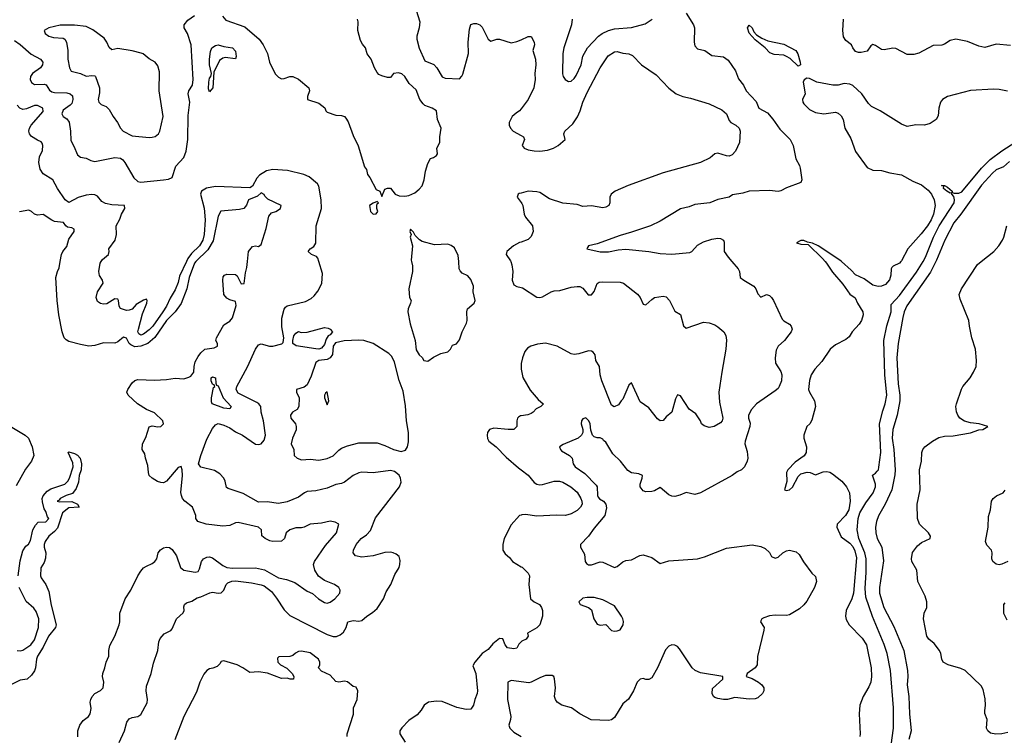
# Model space of a CAD drawing. Header units: inches. Extents: x 1384664 to 1536621, y 460766 to 646467.
# Tile 126 of 256: x 1436507 to 1443366, y 506699 to 511686. Entities that reach past the tile are written whole.
import ezdxf

# ---------------------------------------------------------------- set-up
doc = ezdxf.new("R2010")
doc.units = ezdxf.units.IN
doc.header["$MEASUREMENT"] = 0
for name, color, linetype in [('B4530', 7, 'Continuous'), ('B4531', 7, 'Continuous'), ('B4540', 7, 'Continuous'), ('B4541', 7, 'Continuous')]:
    doc.layers.add(name, color=color, linetype=linetype)

msp = doc.modelspace()

# ---------------------------------------------------------------- linework, layer by layer
at = {"layer": 'B4530', "color": 5}
for points, elevation in [([(1437735.3, 510000), (1437725.1, 509990), (1437687, 509890), (1437672.5, 509810), (1437631.2, 509708.8), (1437590, 509650.6), (1437529.6, 509590), (1437449.3, 509470.7), (1437400.8, 509430), (1437350.2, 509409.8), (1437310, 509405.9), (1437280.4, 509420.4), (1437269.6, 509430), (1437250, 509465.5), (1437230, 509473.7), (1437190, 509441.9), (1437170, 509432.1), (1437090, 509432.9), (1437030, 509414.8), (1436988.9, 509411.1), (1436930, 509421.8), (1436850, 509443.7), (1436830, 509455.8), (1436817.3, 509470), (1436801.8, 509510), (1436780.1, 509630), (1436767.8, 509730), (1436759.2, 509890), (1436769.7, 509930.3), (1436782.4, 509957.6), (1436789.9, 510000)], 620), ([(1436911.8, 506688.2), (1436911.5, 506730), (1436924.9, 506770), (1436950, 506802), (1436986.4, 506830), (1436998.7, 506850), (1437006, 506886), (1436998.4, 506930), (1437002, 506950), (1437012.4, 506970), (1437030, 506989.6), (1437070, 507011.6), (1437088.9, 507031.1), (1437093.7, 507070), (1437083.7, 507110), (1437085.3, 507130), (1437100.3, 507170), (1437108.5, 507210), (1437128.2, 507250), (1437128.4, 507290), (1437135.1, 507324.9), (1437170.2, 507389.8), (1437199.6, 507470), (1437204.4, 507490), (1437204, 507550), (1437242.7, 507650), (1437280.4, 507710), (1437329.4, 507810.6), (1437350, 507842.9), (1437370, 507865.2), (1437390, 507879.1), (1437430, 507896.5), (1437448.9, 507911.1), (1437461.5, 507930), (1437472.4, 507970), (1437487.9, 507992.1), (1437510, 508006.1), (1437530, 508011.1), (1437550, 508007.7), (1437570, 507994.2), (1437600.6, 507950), (1437627.8, 507867.8), (1437650, 507849.2), (1437730, 507835.3), (1437750, 507840.5), (1437760.7, 507859.3), (1437774.7, 507910), (1437787.2, 507930), (1437810, 507941), (1437830, 507942.5), (1437850, 507936.4), (1437922.6, 507882.6), (1437950, 507869), (1437990, 507864), (1438150, 507865.6), (1438213.5, 507853.5), (1438310, 507796.4), (1438365.5, 507785.5), (1438424.8, 507764.8), (1438510, 507702.7), (1438546.6, 507686.6), (1438589.7, 507649.6), (1438630, 507624.5), (1438650, 507619.5), (1438670, 507627), (1438702, 507650), (1438736.3, 507690), (1438740.7, 507710), (1438730.8, 507730), (1438701, 507750), (1438630, 507779), (1438589.2, 507809.2), (1438563.6, 507850), (1438554.7, 507890), (1438560.2, 507910), (1438637.5, 508022.5), (1438713.1, 508110), (1438730, 508171.3), (1438705.5, 508185.5), (1438670, 508190.4), (1438610, 508178), (1438530, 508171.7), (1438490, 508150.3), (1438470, 508145.3), (1438430, 508144.4), (1438388.5, 508131.5), (1438363.6, 508110), (1438351.3, 508070), (1438330, 508053), (1438270, 508049.5), (1438250, 508053.7), (1438218, 508070), (1438194, 508090), (1438191.3, 508130), (1438170.2, 508150.2), (1438030, 508182.4), (1438010, 508180.4), (1437970, 508162), (1437923.3, 508156.7), (1437805.5, 508170), (1437747.9, 508190), (1437733, 508210), (1437734, 508230), (1437710.8, 508290), (1437658.4, 508330), (1437642, 508350), (1437633.4, 508370), (1437630.3, 508390.3), (1437640.2, 508510), (1437638.7, 508550), (1437632.1, 508572.1), (1437610, 508566), (1437530, 508470.2), (1437510, 508459.5), (1437490, 508460.1), (1437468.2, 508468.2), (1437430.2, 508490), (1437410.1, 508510), (1437404, 508530), (1437400.2, 508580.2), (1437382.8, 508630), (1437379.8, 508659.8), (1437359.3, 508690), (1437362.9, 508730), (1437385.1, 508774.9), (1437410, 508848), (1437430, 508856.8), (1437470, 508849.7), (1437490, 508851.8), (1437508.2, 508870), (1437503.1, 508890), (1437445.4, 508945.4), (1437390, 508970.1), (1437328.4, 509008.4), (1437262.6, 509070), (1437253.8, 509090), (1437259.3, 509110), (1437290, 509154.3), (1437308.3, 509171.7), (1437330, 509178.7), (1437447.1, 509172.9), (1437530, 509177.9), (1437590, 509187.8), (1437650, 509184.2), (1437685.9, 509194.1), (1437698.4, 509201.6), (1437720.4, 509230), (1437722.3, 509270), (1437730, 509301.2), (1437750, 509339.5), (1437770, 509363.7), (1437798, 509390), (1437861.4, 509398.6), (1437884.7, 509410), (1437884.9, 509430), (1437874, 509450), (1437877.4, 509470), (1437930, 509559.7), (1437970, 509584.2), (1437990, 509607.3), (1438014.8, 509694.8), (1438010, 509722), (1437970, 509733.4), (1437950, 509744.7), (1437929.3, 509770), (1437921.3, 509870), (1437925, 509895), (1437933.8, 509906.2), (1437950, 509912.6), (1438010, 509909.4), (1438022, 509902), (1438050, 509845.2), (1438070, 509847), (1438079.2, 509920.8), (1438090, 509958), (1438094.3, 510000)], 620), ([(1437668.6, 510000), (1437620.6, 509899.4), (1437610, 509853.4), (1437590, 509803.1), (1437555.2, 509744.8), (1437529.9, 509690), (1437503.5, 509650), (1437433.9, 509550), (1437410, 509523.8), (1437370, 509494.7), (1437350, 509488.4), (1437336.7, 509496.7), (1437330.1, 509510), (1437333.6, 509530), (1437362.9, 509637.1), (1437392.7, 509710), (1437394.3, 509730), (1437390, 509737.4), (1437370, 509732.5), (1437317.9, 509702.1), (1437290, 509669.3), (1437270, 509660.6), (1437250, 509660.2), (1437210, 509673.4), (1437200.3, 509690), (1437195.5, 509730), (1437190, 509738.8), (1437170, 509741.6), (1437113.3, 509706.7), (1437090, 509702.6), (1437070, 509707.3), (1437050, 509721.5), (1437039.4, 509750), (1437050, 509789.6), (1437088, 509850), (1437084, 509870), (1437063.9, 509903.9), (1437058.9, 509930), (1437068.4, 509990), (1437074.8, 510000)], 640), ([(1437201.2, 506650), (1437238.3, 506730), (1437252.6, 506790), (1437270, 506815.1), (1437290, 506824), (1437330, 506829.6), (1437350, 506844.2), (1437394.1, 506925.9), (1437397.3, 506950), (1437387.3, 507010), (1437390, 507041.2), (1437423.9, 507130), (1437438.5, 507201.5), (1437468.3, 507290), (1437477.2, 507350), (1437485.5, 507374.5), (1437512.8, 507407.2), (1437560.5, 507430), (1437570, 507440.9), (1437598.4, 507510), (1437646.9, 507553.1), (1437652.7, 507570), (1437650, 507595.3), (1437655.5, 507610), (1437670, 507621.6), (1437706.7, 507633.3), (1437742.5, 507657.5), (1437770, 507663.6), (1437831.3, 507691.3), (1437850, 507696.3), (1437890, 507689.6), (1437910, 507691.1), (1437930, 507709.7), (1437945.4, 507750), (1437957.5, 507762.5), (1437985.4, 507774.6), (1438010, 507776.7), (1438122.5, 507762.5), (1438190, 507748.9), (1438210, 507739.8), (1438261.2, 507701.2), (1438296.1, 507656.1), (1438350, 507573.1), (1438390, 507534.6), (1438650, 507401), (1438690, 507387.3), (1438713.1, 507386.8), (1438740.6, 507399.4), (1438762, 507418), (1438780.4, 507450), (1438794, 507490), (1438830, 507499.8), (1438870, 507495.4), (1438890, 507498.4), (1438924.4, 507530), (1438965.9, 507554.1), (1438998.1, 507581.9), (1439042, 507650), (1439060.5, 507699.5), (1439091.8, 507750), (1439120.9, 507819.1), (1439150, 507869.8), (1439155.3, 507890), (1439156.5, 507916.5), (1439150, 507946), (1439130, 507962), (1439110, 507970.3), (1439090, 507974.6), (1439050, 507973.6), (1438970, 507950.2), (1438890, 507941.5), (1438846.8, 507950), (1438830.7, 507970), (1438833, 507990), (1438852, 508030), (1438886, 508070), (1438922.8, 508097.2), (1438950, 508126.6), (1438985.7, 508214.3), (1439154, 508430), (1439163.9, 508463.9), (1439161.1, 508490), (1439150, 508513), (1439117.1, 508537.1), (1439090, 508544.6), (1438970, 508529.2), (1438890, 508532.2), (1438870, 508527.9), (1438830, 508510.3), (1438770, 508462.8), (1438750, 508453.6), (1438710, 508447.1), (1438650, 508420.9), (1438570, 508403.6), (1438510, 508397.6), (1438490.7, 508389.3), (1438450, 508358.9), (1438370, 508326.2), (1438310, 508314.6), (1438230, 508326.5), (1438170, 508324.4), (1438064.3, 508384.3), (1437959.4, 508419.4), (1437947.2, 508427.2), (1437939.2, 508470), (1437930.1, 508490), (1437900.3, 508520.3), (1437864.6, 508544.6), (1437770, 508567.2), (1437753, 508590), (1437768.1, 508648.1), (1437810, 508761.7), (1437850, 508837.4), (1437870, 508863.4), (1437890, 508872.9), (1437930, 508860.5), (1437970, 508841.2), (1438010, 508814.1), (1438059.8, 508790), (1438150, 508728.7), (1438170, 508724.7), (1438190, 508729.7), (1438210, 508756), (1438218.6, 508790), (1438205.5, 508890), (1438190.1, 508950), (1438187.5, 508990), (1438172.4, 509010), (1438158.8, 509018.8), (1438030, 509084.4), (1438014.9, 509110), (1438019.6, 509130), (1438093.5, 509266.5), (1438150, 509389.6), (1438170, 509420.7), (1438190, 509426.3), (1438248.4, 509411.6), (1438270, 509411.5), (1438332.2, 509427.8), (1438342.8, 509437.2), (1438347.3, 509470), (1438334.4, 509545.6), (1438333.2, 509606.8), (1438350, 509668), (1438358.5, 509681.5), (1438370, 509692.7), (1438497.1, 509722.9), (1438537.3, 509742.7), (1438559.1, 509760.9), (1438585.2, 509794.8), (1438612.4, 509847.6), (1438616.1, 509916.1), (1438590.1, 510000)], 640), ([(1439236.2, 510000), (1439242.8, 509970), (1439244, 509930), (1439217.6, 509810), (1439223.1, 509750), (1439233.4, 509730), (1439230.5, 509710), (1439212.7, 509670), (1439211.3, 509650), (1439227.1, 509567.1), (1439261.3, 509450), (1439270, 509384.7), (1439290, 509351), (1439311.3, 509331.3), (1439322, 509310), (1439350, 509306), (1439390, 509334), (1439440.4, 509359.6), (1439490, 509372), (1439508, 509390), (1439521.2, 509418.8), (1439550, 509427.3), (1439570, 509456), (1439589.5, 509510), (1439619.6, 509570), (1439624.2, 509590), (1439622.4, 509650), (1439627, 509670), (1439672, 509710), (1439680.7, 509730), (1439667, 509790), (1439669.4, 509830), (1439650, 509875.3), (1439630, 509902), (1439590, 509919.3), (1439575.1, 509935.1), (1439569.8, 509949.8), (1439565.4, 510000)], 660), ([(1439928.2, 510000), (1439936.6, 509976.6), (1439943.1, 509930), (1439936.9, 509870), (1439950, 509839.3), (1439970, 509827), (1440000, 509819.5)], 640), ([(1440000, 508925), (1439995.6, 508924.4), (1439982.9, 508917.1), (1439976.2, 508910), (1439971.5, 508890), (1439969.5, 508850.5), (1439950, 508830.8), (1439909.7, 508830.3), (1439810, 508839.7), (1439779.6, 508830), (1439765.3, 508810), (1439762.8, 508790), (1439766.9, 508766.9), (1439775.1, 508750), (1439826.3, 508710), (1439896.8, 508636.8), (1439982.2, 508562.2), (1440000, 508548.7)], 640), ([(1436430, 508860), (1436546, 508790), (1436569, 508770), (1436594.5, 508710), (1436605.7, 508650), (1436590.2, 508610), (1436547.1, 508552.9), (1436482.6, 508437.4)], 620), ([(1436495.6, 507810), (1436510, 507916), (1436530, 507984.9), (1436550, 508018.4), (1436567.9, 508032.1), (1436582.6, 508057.4), (1436599.3, 508130), (1436616.5, 508163.5), (1436635.3, 508184.7), (1436690, 508186.4), (1436709.3, 508210), (1436701.5, 508221.5), (1436690, 508259.7), (1436677.8, 508277.8), (1436665.9, 508325.9), (1436664.7, 508350), (1436671.2, 508368.8), (1436699.3, 508400.7), (1436723.6, 508416.4), (1436821.6, 508450), (1436841.6, 508470), (1436854, 508490), (1436880.2, 508570), (1436877.3, 508597.4), (1436843.7, 508670), (1436850, 508674.4), (1436890, 508664), (1436910, 508652.5), (1436928.1, 508630), (1436937.5, 508590), (1436934.5, 508550), (1436920.8, 508510), (1436916.7, 508463.3), (1436901.3, 508418.7), (1436875.4, 508384.6), (1436830.6, 508370), (1436788.8, 508350), (1436782.8, 508337.2), (1436768.2, 508330), (1436786.5, 508326.5), (1436870, 508328.7), (1436910.2, 508310.3), (1436921, 508290), (1436850, 508284.1), (1436806.3, 508250), (1436770, 508142.5), (1436750, 508118.7), (1436710, 508086.8), (1436685.1, 508050), (1436678.4, 508030), (1436678.7, 508010), (1436688.8, 507970), (1436686.9, 507933.1), (1436676.5, 507903.5), (1436654.3, 507865.7), (1436652.9, 507810), (1436657.1, 507797.1), (1436690.2, 507750), (1436710, 507701), (1436725.7, 507605.7), (1436760.7, 507470), (1436756.4, 507450), (1436708.7, 507391.3), (1436670, 507313.5), (1436630.4, 507250), (1436623.3, 507230), (1436617.2, 507170), (1436610, 507148.6), (1436590, 507119.1), (1436558, 507090), (1436510, 507083.4), (1436450, 507052.5)], 580), ([(1440000, 508233.7), (1439989.2, 508230), (1439930, 508166), (1439881.2, 508070), (1439874, 508030), (1439874, 507990), (1439890, 507964), (1439918.9, 507938.9), (1439939.3, 507910), (1440000, 507874.3)], 640), ([(1436490.3, 507290.3), (1436510, 507288.5), (1436530, 507293.1), (1436585.6, 507330), (1436610, 507365.7), (1436638.7, 507450), (1436639.8, 507510), (1436621.8, 507561.8), (1436605.4, 507585.4), (1436552.6, 507632.6), (1436503.7, 507730)], 580), ([(1440000, 507349.7), (1439985.3, 507334.7), (1439970, 507307), (1439950, 507302.3), (1439906.4, 507310), (1439888, 507330), (1439872.5, 507372.5), (1439850, 507374.3), (1439803.2, 507336.8), (1439770, 507297.2), (1439730, 507269.2), (1439677.4, 507210), (1439664.5, 507184.5), (1439685, 507130), (1439695.8, 507010), (1439693.7, 506990), (1439677.7, 506950), (1439669.1, 506910), (1439650, 506881.2), (1439618.2, 506878.2), (1439552.2, 506892.2), (1439450, 506935.6), (1439410, 506938), (1439355.3, 506930), (1439325.1, 506910), (1439304.4, 506875.6), (1439277, 506843), (1439218, 506802), (1439170, 506750.5), (1439156.3, 506730), (1439155.3, 506710), (1439191.9, 506651.9)], 640), ([(1438789, 506690), (1438789.4, 506710), (1438833.4, 506846.6), (1438833.6, 506890), (1438858.4, 506950), (1438862.7, 507010), (1438850, 507035.3), (1438830, 507039), (1438790, 507072.7), (1438770, 507076), (1438729.2, 507069.2), (1438710, 507075.3), (1438670, 507118), (1438610, 507146), (1438588.9, 507168.9), (1438598, 507190), (1438598, 507210), (1438588, 507230), (1438530, 507273.2), (1438470, 507285.2), (1438450, 507284), (1438427.5, 507272.5), (1438410, 507255.3), (1438390, 507248.7), (1438312.7, 507247.3), (1438303.6, 507236.4), (1438304.7, 507210), (1438324.7, 507190), (1438367.1, 507167.1), (1438404.7, 507130), (1438418, 507110), (1438414, 507090), (1438390.4, 507089.6), (1438370, 507097.2), (1438330, 507096), (1438232.9, 507132.9), (1438170, 507140.9), (1438110, 507137.2), (1438062, 507170), (1438022, 507190), (1437930, 507219.5), (1437910, 507212.7), (1437902, 507198), (1437881.7, 507178.3), (1437853.7, 507166.3), (1437830, 507163), (1437810, 507151.3), (1437790, 507125.6), (1437763, 507070), (1437738.8, 507001.2), (1437650, 506829.7), (1437587.1, 506667.1)], 660), ([(1440000, 507073), (1439950, 507079.7), (1439930, 507080.3), (1439908.2, 507070), (1439905.4, 506950), (1439927.6, 506830), (1439926.5, 506810), (1439914.4, 506770), (1439921, 506750), (1439950, 506720.2), (1440000, 506691.5)], 620)]:
    msp.add_lwpolyline(points, dxfattribs=dict(at, elevation=elevation))
for points, elevation in [([(1438590, 509390.9), (1438570, 509392.8), (1438433.3, 509413.3), (1438409, 509430), (1438409, 509450), (1438417.2, 509482.8), (1438430, 509502), (1438450, 509512), (1438467.1, 509507.1), (1438510, 509508.2), (1438630, 509540.3), (1438656.5, 509536.5), (1438670.6, 509530), (1438685.5, 509510), (1438670.3, 509490), (1438657.2, 509482.8), (1438641.1, 509458.9), (1438630, 509422.4), (1438610, 509396)], 640), ([(1438870, 509452.9), (1438767, 509447), (1438706.1, 509433.9), (1438690, 509411.8), (1438686.1, 509353.9), (1438670.9, 509329.1), (1438650, 509317.4), (1438590, 509311.5), (1438570, 509297.7), (1438537.4, 509202.6), (1438510, 509142), (1438490, 509124.4), (1438434.8, 509110), (1438435.5, 509090), (1438454.9, 509050), (1438452.4, 508990), (1438439.1, 508970), (1438407.3, 508950), (1438393.4, 508930), (1438397.1, 508910), (1438428.8, 508870), (1438432.9, 508850), (1438432.3, 508827.7), (1438407, 508770), (1438398.4, 508730), (1438417.6, 508690), (1438419.1, 508650), (1438440.7, 508630), (1438470, 508618.7), (1438530, 508622.8), (1438590, 508616.1), (1438650, 508629.2), (1438690, 508647.8), (1438730, 508687), (1438750, 508700.3), (1438790, 508715.8), (1438870, 508737.2), (1438997, 508737), (1439050, 508718.9), (1439110.3, 508690), (1439163.5, 508676.5), (1439194.8, 508685.3), (1439209.4, 508710), (1439215.1, 508744.9), (1439214.8, 508810), (1439200.7, 508890), (1439195.8, 508995.8), (1439178.3, 509098.3), (1439150, 509172), (1439118.9, 509298.9), (1439098.9, 509338.9), (1439079.4, 509359.4), (1438969.5, 509430), (1438904.5, 509450)], 660), ([(1437970, 508975.1), (1437930, 508978.2), (1437848.7, 509010), (1437842.5, 509022.5), (1437844.2, 509050), (1437858, 509122), (1437866, 509130), (1437862, 509142), (1437850, 509146), (1437842, 509170), (1437842, 509190), (1437850, 509198), (1437870.7, 509190.7), (1437872.7, 509152.7), (1437878, 509138), (1437890, 509134), (1437924.4, 509050), (1437980.4, 508990)], 620), ([(1438650, 509091.8), (1438637.5, 509082.5), (1438630.6, 509070), (1438630.4, 509050), (1438650, 509003), (1438659.8, 509030)], 680)]:
    msp.add_lwpolyline(points, close=True, dxfattribs=dict(at, elevation=elevation))
at = {"layer": 'B4531', "color": 5}
for points, elevation in [([(1439258.3, 511790), (1439294.2, 511670), (1439291.1, 511630), (1439274.7, 511570), (1439274.3, 511550), (1439290, 511488.1), (1439330, 511399.3), (1439392.8, 511372.8), (1439413.3, 511350), (1439450, 511288.4), (1439470, 511278), (1439570, 511273.6), (1439588, 511292), (1439594, 511306), (1439634.8, 511450), (1439631.6, 511530), (1439639.7, 511620.3), (1439650, 511652), (1439670, 511659.5), (1439690, 511659.5), (1439712.3, 511650), (1439730, 511634.5), (1439770, 511549.4), (1439790, 511535.1), (1439830, 511549.3), (1439850, 511549.3), (1439930, 511523.7), (1439970, 511532.7), (1440000, 511546.3)], 640), ([(1436470, 511540.8), (1436510, 511513.7), (1436586, 511446), (1436652, 511410), (1436668.9, 511390), (1436666.5, 511370), (1436651.6, 511350), (1436597.2, 511310), (1436582.5, 511290), (1436579.8, 511270), (1436590, 511247.1), (1436610, 511234.6), (1436677.1, 511237.1), (1436691.1, 511231.1), (1436715, 511195), (1436730, 511183.7), (1436750, 511178), (1436835.8, 511175.8), (1436858, 511170), (1436874.1, 511154.1), (1436876.9, 511130), (1436870, 511102.7), (1436859.1, 511090), (1436810, 511054.7), (1436801.3, 511030), (1436810.4, 511010), (1436834.7, 510994.7), (1436851.5, 510971.5), (1436861.6, 510910), (1436863.1, 510843.1), (1436885.1, 510805.1), (1436910, 510744.9), (1436930, 510728.2), (1436970, 510720.4), (1437003.4, 510703.4), (1437030, 510697.5), (1437170, 510724.6), (1437210, 510720.3), (1437224.9, 510710), (1437240.3, 510690), (1437302.7, 510582.7), (1437330, 510558), (1437350, 510554.4), (1437509.8, 510570.2), (1437544.6, 510575.4), (1437570, 510586.4), (1437595.7, 510664.3), (1437650, 510726.4), (1437666.5, 510770), (1437679.3, 510850), (1437681.8, 511018.2), (1437692.2, 511110), (1437681.3, 511170), (1437686.4, 511190), (1437711, 511230), (1437716.4, 511270), (1437701.8, 511510), (1437675.3, 511590), (1437652.6, 511630), (1437652.4, 511650), (1437677.7, 511682.3), (1437725.4, 511714.6)], 660), ([(1437920.1, 511710), (1437942.7, 511682.7), (1438076.6, 511636.6), (1438174.9, 511550), (1438203.7, 511510), (1438233.1, 511450), (1438248, 511390), (1438265.6, 511350), (1438290, 511306.7), (1438310, 511284.2), (1438330, 511274.3), (1438350, 511274.9), (1438390, 511288.9), (1438410, 511290.9), (1438450, 511271.6), (1438520.5, 511210), (1438526, 511190), (1438511.3, 511150), (1438512, 511130), (1438590, 511104), (1438632.5, 511072.5), (1438640.7, 511050), (1438650, 511042), (1438710, 511021.1), (1438750, 511017), (1438770, 511010.3), (1438779.5, 510999.5), (1438794.8, 510974.8), (1438830, 510877.6), (1438865.9, 510805.9), (1438910, 510661), (1438922, 510642), (1438930, 510606.8), (1438946.7, 510586.7), (1438990, 510502), (1439016, 510490), (1439030, 510454), (1439050, 510504.7), (1439070, 510512), (1439090, 510512), (1439122, 510470), (1439150, 510459.1), (1439190, 510454.9), (1439219.1, 510460.9), (1439260.1, 510479.9), (1439290, 510504), (1439311.1, 510528.9), (1439325.1, 510570), (1439333.3, 510630), (1439350, 510684.7), (1439370, 510718), (1439390, 510724.7), (1439410, 510738.8), (1439417, 510750), (1439414, 510790), (1439433.1, 510830), (1439433.3, 510870), (1439443.1, 510930), (1439416.9, 510990), (1439410.9, 511050), (1439380.9, 511070), (1439330, 511088.3), (1439318.9, 511098.9), (1439294.5, 511130), (1439270, 511196), (1439221.3, 511241.3), (1439190, 511289), (1439170, 511309.2), (1439145.9, 511314.2), (1439111.3, 511310), (1439090, 511282), (1439070, 511282), (1439030, 511294), (1439010, 511304), (1438998, 511318), (1438978, 511350), (1438955.1, 511410), (1438926.6, 511446.6), (1438915.1, 511490), (1438894.6, 511514.6), (1438881.4, 511541.4), (1438863.1, 511610), (1438865.7, 511670), (1438861.1, 511690)], 660), ([(1437074.8, 510000), (1437084.6, 510015.4), (1437124.9, 510050), (1437130.4, 510070), (1437128.2, 510090), (1437171.3, 510150), (1437180.9, 510190), (1437180.3, 510250), (1437204.8, 510295.2), (1437215.3, 510330), (1437240.4, 510370), (1437236.3, 510390), (1437150, 510395.5), (1437104.7, 510404.7), (1437078.9, 510418.9), (1437050, 510455.5), (1437030, 510466.3), (1437010, 510468.3), (1436970, 510462.1), (1436914.1, 510445.9), (1436850, 510412.2), (1436823.8, 510430), (1436770.3, 510510), (1436738.4, 510570), (1436670, 510612.4), (1436650, 510644.9), (1436640.7, 510690), (1436645.2, 510730), (1436665.1, 510774.9), (1436668.1, 510810), (1436664.3, 510824.3), (1436655.6, 510835.6), (1436630, 510845.9), (1436590, 510870.9), (1436575, 510890), (1436571.2, 510910), (1436575.7, 510930), (1436587.7, 510950), (1436670, 511045.4), (1436668.3, 511068.3), (1436630, 511087.7), (1436610, 511088.6), (1436555.3, 511064.7), (1436530, 511060.4), (1436508, 511068), (1436488.9, 511088.9)], 640), ([(1440000, 511063.6), (1439990, 511050.6), (1439965, 511035), (1439938, 511010), (1439916.9, 510970), (1439916.9, 510950), (1439926.3, 510930), (1439946, 510910), (1440000, 510879.6)], 640), ([(1438590.1, 510000), (1438583, 510023), (1438574.6, 510034.6), (1438541, 510050), (1438517.3, 510070), (1438530, 510089), (1438555.2, 510104.8), (1438570, 510128.7), (1438572.3, 510250), (1438609.2, 510370.8), (1438607.5, 510430), (1438590, 510524.7), (1438580.9, 510540.9), (1438524.4, 510590), (1438487.4, 510607.4), (1438373.9, 510633.9), (1438270, 510642.1), (1438226.8, 510633.2), (1438177.8, 510602.2), (1438159.2, 510580.8), (1438130, 510526.3), (1438110, 510513), (1437870, 510523.5), (1437808.1, 510511.9), (1437773.3, 510490), (1437767.8, 510470), (1437792.2, 510372.2), (1437798.9, 510290), (1437792.8, 510190), (1437782.7, 510150), (1437759.4, 510110), (1437704.6, 510055.4), (1437678.7, 510021.3), (1437668.6, 510000)], 640), ([(1438094.3, 510000), (1438101.6, 510070), (1438130, 510106), (1438150, 510109.3), (1438170, 510106), (1438190, 510119.3), (1438225, 510230), (1438242.7, 510317.3), (1438261, 510339.1), (1438290.8, 510350), (1438324.9, 510370), (1438327.7, 510390), (1438235, 510435), (1438215.2, 510455.2), (1438210, 510467), (1438190, 510479.5), (1438163.6, 510456.4), (1438100.9, 510430), (1438087.3, 510392.7), (1438069.4, 510370.6), (1438037.5, 510362.5), (1437908.2, 510351.8), (1437890, 510315.5), (1437855.8, 510144.2), (1437818.5, 510081.5), (1437735.3, 510000)], 620), ([(1440000, 510477.8), (1439986, 510474), (1439979.3, 510470), (1439972.3, 510450), (1440000, 510413)], 640), ([(1436789.9, 510000), (1436798.6, 510050), (1436807.5, 510070), (1436835.7, 510104.3), (1436850, 510157.2), (1436886.7, 510210), (1436885.5, 510225.5), (1436870, 510234.9), (1436840.3, 510240.3), (1436828.5, 510248.5), (1436811.8, 510271.8), (1436750, 510280.5), (1436730, 510287.7), (1436670, 510327.9), (1436630, 510323.1), (1436610, 510330.3), (1436590, 510348.8), (1436570, 510358.9), (1436506.1, 510346.1)], 620), ([(1439565.4, 510000), (1439561.8, 510041.8), (1439535.8, 510095.8), (1439513.3, 510113.3), (1439490, 510122), (1439396.6, 510116.6), (1439310, 510141.2), (1439292.1, 510152.1), (1439262, 510182), (1439250, 510206), (1439230, 510226), (1439224.7, 510210), (1439234, 510190), (1439226.8, 510170), (1439242.8, 510110), (1439234, 510010), (1439236.2, 510000)], 660), ([(1440000, 510135.9), (1439990, 510132.3), (1439946.6, 510110), (1439899.6, 510070), (1439895.1, 510050), (1439926, 510006), (1439928.2, 510000)], 640)]:
    msp.add_lwpolyline(points, dxfattribs=dict(at, elevation=elevation))
for points, elevation in [([(1436890, 511648.4), (1436790, 511646.8), (1436710.4, 511630), (1436677.6, 511610), (1436684.2, 511590), (1436710.9, 511570.9), (1436742.6, 511562.5), (1436810, 511557.3), (1436820.7, 511550), (1436832.5, 511530), (1436842.7, 511470), (1436843.5, 511410), (1436854.4, 511350), (1436866.2, 511326.2), (1436930, 511310.2), (1436970, 511292.5), (1437010, 511297), (1437030, 511295.1), (1437036.3, 511290), (1437063.2, 511210), (1437063.7, 511176.3), (1437053.7, 511130), (1437058, 511110), (1437073.7, 511093.7), (1437110, 511080.3), (1437130, 511059.5), (1437158.3, 511010), (1437189.1, 510970), (1437210, 510930.3), (1437228.9, 510910), (1437290, 510876.9), (1437410, 510864.6), (1437430, 510867), (1437450, 510872.4), (1437473.6, 510890), (1437482.4, 510910), (1437507.1, 511010), (1437479.8, 511190), (1437481.7, 511321.7), (1437470, 511365.2), (1437450, 511389.4), (1437410, 511411.8), (1437367.2, 511447.2), (1437352.8, 511452.8), (1437290, 511468.7), (1437190, 511484), (1437150, 511474.7), (1437130, 511491.3), (1437113.6, 511530), (1437095.7, 511555.7), (1437015.7, 511615.7), (1436970, 511637.9)], 680), ([(1438010, 511412.7), (1437938.6, 511421.4), (1437922.4, 511417.6), (1437899.4, 511400.6), (1437859.5, 511320.5), (1437851.5, 511210), (1437830, 511183.6), (1437822.8, 511202.8), (1437824.4, 511250), (1437830, 511277.3), (1437839.5, 511290), (1437842.4, 511310), (1437829.9, 511369.9), (1437828.3, 511410), (1437835.5, 511464.5), (1437845.4, 511490), (1437870, 511506.7), (1437890, 511510.3), (1437930, 511497.8), (1437990, 511490.2), (1438010, 511466.8), (1438015.5, 511430)], 640), ([(1438998, 510418), (1438970, 510408), (1438944.7, 510390), (1438951.3, 510350), (1438970, 510331.3), (1438990, 510332), (1439002, 510350), (1438995.3, 510370), (1438995.3, 510390), (1438998, 510402), (1439006, 510410)], 660)]:
    msp.add_lwpolyline(points, close=True, dxfattribs=dict(at, elevation=elevation))
at = {"layer": 'B4540', "color": 5}
for points, elevation in [([(1441468.6, 510000), (1441513.3, 509950), (1441522, 509930), (1441525.6, 509890), (1441551.8, 509870), (1441621.5, 509830), (1441636.5, 509810), (1441650, 509774.5), (1441670, 509751.8), (1441710, 509769.7), (1441730, 509764.4), (1441745.4, 509750), (1441759, 509730), (1441819.5, 509599.5), (1441830, 509587.6), (1441870, 509563.7), (1441880.7, 509550), (1441887.6, 509530), (1441881.3, 509510), (1441866.3, 509490), (1441834.7, 509450), (1441791.2, 509410), (1441777.2, 509382.8), (1441770.7, 509330), (1441773.2, 509293.2), (1441810, 509234.5), (1441815.4, 509210), (1441813.2, 509170), (1441797.8, 509130), (1441790, 509117), (1441770, 509099.6), (1441640.8, 509010), (1441605.5, 508970), (1441585.1, 508930), (1441584.2, 508910), (1441594.8, 508874.7), (1441593.3, 508850), (1441561.2, 508750), (1441559.8, 508730), (1441575.8, 508675.8), (1441578.7, 508630), (1441574.5, 508610), (1441556.3, 508570), (1441535.8, 508550), (1441505.2, 508534.8), (1441470, 508508.6), (1441250, 508388.1), (1441210, 508377.1), (1441150, 508390.3), (1441107, 508373), (1441070, 508364), (1441050, 508365.5), (1441030, 508375.6), (1440970, 508426.8), (1440930, 508402.8), (1440910, 508397.3), (1440870, 508395.5), (1440850, 508403), (1440830.5, 508430), (1440828.8, 508450), (1440844.4, 508490), (1440844.9, 508510), (1440820.2, 508520.2), (1440770, 508528.6), (1440744.1, 508544.1), (1440691.7, 508610), (1440640.1, 508660.1), (1440590, 508741), (1440573.7, 508753.7), (1440570, 508762), (1440550, 508771.3), (1440530, 508771.3), (1440510, 508778), (1440498, 508790), (1440486.4, 508826.4), (1440482, 508870), (1440473, 508890), (1440450, 508910.4), (1440430, 508904), (1440420.7, 508890), (1440418.4, 508870), (1440429.4, 508830), (1440429.4, 508810), (1440420.9, 508790), (1440398, 508770), (1440293.9, 508726.1), (1440267.6, 508710), (1440274, 508690), (1440282.2, 508682.2), (1440337, 508650), (1440355.1, 508630), (1440363.7, 508590), (1440377, 508570), (1440443.2, 508523.2), (1440523, 508443), (1440530.9, 508430), (1440532.9, 508370), (1440538, 508358), (1440546.8, 508346.8), (1440574.5, 508330), (1440591.2, 508310), (1440594.7, 508285.3), (1440584.5, 508230), (1440510, 508143.7), (1440470, 508087.4), (1440413.6, 508030), (1440413.6, 508010), (1440441.5, 507961.5), (1440446, 507910), (1440456.1, 507896.1), (1440470, 507887.3), (1440490, 507887.3), (1440550, 507907), (1440570, 507904.8), (1440650, 507867.9), (1440670, 507876.5), (1440710, 507908.9), (1440730, 507917.2), (1440770, 507921.4), (1440826.8, 507953.2), (1440850, 507957.1), (1440910, 507937.8), (1440970, 507895.4), (1441030, 507915), (1441230, 507928.8), (1441276.9, 507943.1), (1441430, 508004.4), (1441610, 508027.5), (1441670, 508015.3), (1441700.4, 508000.4), (1441730, 507972.7), (1441744.4, 507944.4), (1441770, 507934.7), (1441790, 507941.1), (1441824.6, 507970), (1441850, 507984.5), (1441870, 507989.8), (1441917, 507977), (1441938.3, 507958.3), (1441968, 507908), (1442025.6, 507830), (1442050, 507806.6), (1442057.7, 507770), (1442045, 507730), (1441990, 507633.1), (1441970, 507607.9), (1441939.4, 507580.6), (1441870, 507539.1), (1441850, 507534.2), (1441770, 507537.3), (1441730, 507532.9), (1441690, 507517.6), (1441678, 507510), (1441670, 507496), (1441667.3, 507490), (1441692.3, 507450), (1441692, 507432), (1441647.5, 507247.5), (1441644.7, 507190), (1441631.5, 507168.5), (1441574.5, 507130), (1441569, 507110), (1441610, 507094.7), (1441654.5, 507070), (1441678, 507050), (1441691.8, 507030), (1441692, 507010), (1441682.7, 506990), (1441650, 506960.7), (1441630, 506954), (1441589.4, 506950.6), (1441490, 506963), (1441438, 506950), (1441411, 506949), (1441370, 506955.3), (1441350, 506963.1), (1441340.5, 506970), (1441330.6, 506990), (1441334, 507026), (1441406, 507090), (1441404.7, 507110), (1441250, 507134.9), (1441213, 507150), (1441192.2, 507170), (1441103, 507303), (1441090, 507317.1), (1441070, 507328.5), (1441050, 507328.7), (1441030, 507319.5), (1441006.1, 507293.9), (1440950, 507170.5), (1440910, 507099.3), (1440890, 507088.2), (1440870, 507088.2), (1440850, 507094.9), (1440828.6, 507091.4), (1440809.7, 507070), (1440782.7, 507010), (1440748.3, 506951.7), (1440710, 506919.5), (1440650, 506823.5), (1440630, 506808.3), (1440610, 506803.3), (1440487.3, 506807.3), (1440408.2, 506850), (1440350.9, 506890.9), (1440284, 506910), (1440252.2, 506930), (1440238.9, 506950), (1440233.1, 506970), (1440240.8, 507030), (1440233, 507093), (1440228.7, 507108.7), (1440216.7, 507116.7), (1440170, 507115.8), (1440130, 507100.8), (1440070.8, 507069.2), (1440054.4, 507065.6), (1440000, 507073)], 620), ([(1442118.3, 510000), (1442127, 509990), (1442170, 509925.7), (1442242.2, 509842.2), (1442290, 509773.3), (1442327.6, 509747.6), (1442342.9, 509710), (1442379.9, 509650), (1442382, 509630), (1442371.6, 509590), (1442355.5, 509564.5), (1442306.7, 509510), (1442284.6, 509475.4), (1442262.9, 509457.1), (1442190, 509420.6), (1442152.9, 509390), (1442095.5, 509304.5), (1442046.1, 509250), (1442021.2, 509210), (1442008.2, 509171.8), (1442001.6, 509110), (1442008.3, 509090), (1442044, 509030), (1442051.8, 508990), (1442025.4, 508894.6), (1442010.6, 508869.4), (1441989.8, 508850), (1441970.7, 508790), (1441970.7, 508770), (1441989.1, 508710), (1441986.3, 508670), (1441972.2, 508647.8), (1441910, 508603.1), (1441858.5, 508550), (1441849.1, 508530), (1441851.1, 508468.9), (1441835.6, 508410), (1441845.6, 508405.6), (1441870, 508409.1), (1441890, 508427.3), (1441930, 508503.2), (1441950, 508522.1), (1441992.5, 508532.5), (1442014, 508530), (1442050, 508513.8), (1442104.9, 508535.1), (1442130, 508537), (1442150, 508532.8), (1442170, 508521.3), (1442234, 508470), (1442268.1, 508430), (1442288, 508390), (1442293.7, 508330), (1442282.4, 508270), (1442260.5, 508230), (1442201.5, 508170), (1442199, 508150), (1442230, 508082), (1442290, 508039), (1442310, 508014.1), (1442324.5, 507984.5), (1442335.7, 507935.7), (1442315.8, 507690), (1442303.1, 507650), (1442265.7, 507570), (1442260.4, 507530), (1442265.8, 507505.8), (1442285, 507470), (1442376.2, 507376.2), (1442405.8, 507330), (1442439.9, 507170), (1442441.3, 507110), (1442436.9, 507070), (1442422.8, 507037.1), (1442382.3, 506970), (1442360.6, 506910), (1442355.4, 506850), (1442363.2, 506710), (1442359.3, 506690)], 580), ([(1442645.1, 510000), (1442635.1, 509990), (1442591.9, 509968.1), (1442582.1, 509957.9), (1442577.4, 509950), (1442575.3, 509904.7), (1442566.7, 509873.3), (1442538.6, 509841.4), (1442510, 509828.4), (1442486.8, 509826.8), (1442450, 509836.5), (1442390, 509879.8), (1442330, 509907), (1442300.2, 509940.2), (1442232.2, 510000)], 580), ([(1442579.1, 506630), (1442595.3, 506750), (1442593.6, 506890), (1442573.3, 507150), (1442549.3, 507270), (1442530, 507331.1), (1442448.1, 507528.1), (1442402.8, 507662.8), (1442396.7, 507723.3), (1442404.5, 507835.5), (1442404.2, 507930), (1442395.7, 507970), (1442351.8, 508070), (1442340.4, 508130), (1442348.1, 508210), (1442360.8, 508250), (1442400.9, 508319.1), (1442452.5, 508390), (1442469, 508430), (1442469.9, 508450), (1442447.2, 508512.8), (1442470, 508525.8), (1442481.2, 508538.8), (1442489.8, 508550), (1442492.6, 508567.4), (1442505.2, 508670), (1442497.9, 508870), (1442519.5, 508960.5), (1442536.7, 509010), (1442548.4, 509070), (1442533.4, 509210), (1442527, 509450), (1442548.3, 509551.7), (1442577.6, 509650), (1442578.9, 509701.1), (1442636.4, 509763.6), (1442753.6, 509926.4), (1442800.2, 510000)], 560), ([(1442889.5, 510000), (1442853, 509927), (1442687.8, 509692.2), (1442669.8, 509650.2), (1442659.4, 509610), (1442626.9, 509430), (1442618.7, 509330), (1442627.3, 509147.3), (1442639.4, 509070), (1442638.3, 509030), (1442619, 508930), (1442590.7, 508830.7), (1442585.1, 508770), (1442597.8, 508690), (1442606.5, 508550), (1442604.7, 508515.3), (1442582, 508410), (1442537.2, 508310), (1442490, 508228.7), (1442475.7, 508190), (1442469.1, 508150), (1442471.3, 508110), (1442480.1, 508070), (1442513.1, 508010), (1442524.7, 507915.3), (1442496.6, 507730), (1442497.5, 507690), (1442527.7, 507590), (1442597.1, 507457.1), (1442665.9, 507290), (1442691.7, 507150), (1442694.6, 507110), (1442690.6, 507050), (1442701, 506970), (1442704.9, 506850), (1442717.4, 506730), (1442700.9, 506670)], 560), ([(1443390, 506719.5), (1443350, 506710.2), (1443307.4, 506707.4), (1443270, 506714.6), (1443252, 506730), (1443243.1, 506750), (1443247.2, 506810), (1443231.3, 506851.3), (1443230.2, 506870), (1443235.6, 506910), (1443233.9, 506953.9), (1443218, 507018), (1443205, 507045), (1443094.3, 507150), (1443063.8, 507163.8), (1442975.8, 507190), (1442939.6, 507210), (1442930.2, 507230), (1442924.4, 507270), (1442914.8, 507290), (1442878.8, 507338.8), (1442840.2, 507370), (1442826, 507390), (1442802.7, 507510), (1442808.9, 507550), (1442827.5, 507590), (1442827.8, 507630), (1442815.2, 507670), (1442764.4, 507770), (1442757.5, 507850), (1442722.2, 507910), (1442719.7, 507930), (1442727.8, 507972.2), (1442761.1, 508018.9), (1442790, 508043.2), (1442850.1, 508069.9), (1442852.8, 508087.2), (1442839.3, 508110), (1442775.5, 508170), (1442762.2, 508210), (1442759.5, 508310), (1442781, 508410), (1442776.4, 508550), (1442790.2, 508610), (1442790.8, 508670), (1442797.7, 508690), (1442812, 508710), (1442865.2, 508750), (1442910, 508775.3), (1442950, 508783.4), (1443010, 508786.7), (1443130, 508807.7), (1443190, 508827.3), (1443216, 508830), (1443252.2, 508850), (1443190.5, 508870), (1443130, 508875.5), (1443088.2, 508888.2), (1443057.1, 508910), (1443042.6, 508930), (1443033.5, 508953.5), (1443029.5, 508989.5), (1443032.5, 509010), (1443069, 509111), (1443078, 509130), (1443129, 509190), (1443152.9, 509230), (1443169.5, 509270), (1443173.3, 509310), (1443165, 509390), (1443139.8, 509470), (1443123.1, 509550), (1443119.6, 509590), (1443058.7, 509738.7), (1443052.5, 509770), (1443067.2, 509810), (1443180.4, 509979.6), (1443206, 510000)], 580), ([(1440000, 509819.5), (1440010, 509817), (1440110, 509752.1), (1440130, 509749.7), (1440150, 509753.5), (1440210, 509789.4), (1440230, 509796.2), (1440270, 509798.3), (1440350, 509822.2), (1440390, 509826.6), (1440410, 509826), (1440430, 509815.6), (1440468.5, 509768.4), (1440490, 509767.6), (1440508.9, 509791.1), (1440530, 509847.3), (1440544.4, 509855.6), (1440570, 509859.8), (1440690, 509855.8), (1440713.2, 509850), (1440810, 509772.3), (1440829.8, 509749.7), (1440850, 509704), (1440860.1, 509700.1), (1440870, 509698), (1440910, 509737), (1440930, 509749.5), (1440990, 509759.5), (1441010, 509753.6), (1441033.6, 509730), (1441070, 509655.3), (1441111.7, 509631.7), (1441131.8, 509551.8), (1441150, 509536), (1441270, 509578), (1441310, 509574.5), (1441350, 509559.5), (1441370, 509546.6), (1441412, 509510), (1441425.6, 509485.6), (1441431.8, 509451.8), (1441426.2, 509390), (1441397.7, 509230), (1441378.5, 509090), (1441381.3, 509021.3), (1441406.3, 508910), (1441401.6, 508890), (1441390, 508875.5), (1441344, 508850), (1441310, 508843.8), (1441276.3, 508856.3), (1441258, 508870), (1441250.8, 508890), (1441218.5, 508938.6), (1441170, 508973), (1441110, 509064), (1441090, 509071.3), (1441076.6, 509043.4), (1441050, 508951), (1441010, 508918), (1440990, 508892), (1440970, 508891), (1440950, 508904), (1440890, 508981), (1440830, 509024), (1440770, 509156), (1440750, 509138), (1440710, 509040.7), (1440697.2, 509030), (1440678, 509002), (1440648.5, 508988.5), (1440630, 508998.8), (1440561.6, 509170), (1440550.5, 509210), (1440546, 509270), (1440521.6, 509310), (1440515.3, 509350), (1440502, 509370), (1440490, 509376.5), (1440470, 509378.9), (1440402.8, 509357.2), (1440370, 509352.1), (1440350, 509356.5), (1440250.7, 509410.7), (1440170, 509432.7), (1440114.6, 509425.4), (1440068.1, 509411.9), (1440043.9, 509396.1), (1440026.6, 509373.4), (1440009.3, 509330.7), (1440000.9, 509290), (1440000.8, 509250), (1440012, 509192), (1440063.3, 509103.3), (1440119.3, 509039.3), (1440154, 509010), (1440152.9, 509007.1), (1440138, 508990), (1440104.8, 508975.2), (1440084, 508950), (1440070, 508940.7), (1440047.6, 508932.4), (1440000, 508925)], 640), ([(1440000, 508548.7), (1440050, 508511.1), (1440090, 508460.5), (1440110, 508449.7), (1440130, 508445.7), (1440150, 508447.1), (1440229.4, 508470.6), (1440268.7, 508470), (1440290, 508463.7), (1440346.9, 508430), (1440390, 508393.3), (1440417, 508350), (1440423.8, 508330), (1440424.4, 508310), (1440414.3, 508290), (1440390, 508266.7), (1440350, 508243.5), (1440310, 508230.2), (1440247.6, 508232.4), (1440110, 508226.4), (1440030, 508238.4), (1440004.7, 508235.3), (1440000, 508233.7)], 640), ([(1443390, 507910.3), (1443350, 507892.4), (1443330, 507888.4), (1443310, 507892.7), (1443286.4, 507910), (1443280.3, 507930), (1443282.3, 507970), (1443277, 507990), (1443244, 508024), (1443236.2, 508050), (1443253.9, 508150), (1443255.3, 508224.7), (1443271.3, 508270), (1443277.3, 508330), (1443287.9, 508350), (1443311.1, 508368.9), (1443359.3, 508390), (1443372.5, 508407.5)], 620), ([(1440000, 507874.3), (1440007.3, 507870), (1440049.6, 507830), (1440058.4, 507810), (1440054, 507750), (1440065.2, 507650), (1440090, 507628.7), (1440128, 507610), (1440142, 507590), (1440148.7, 507570), (1440149.2, 507530), (1440129.6, 507470), (1440110, 507448.2), (1440044, 507410), (1440048.7, 507390), (1440035.3, 507370), (1440005.1, 507354.9), (1440000, 507349.7)], 640), ([(1443370, 507622.4), (1443360.7, 507610), (1443361.1, 507550), (1443383.7, 507503.7)], 580)]:
    msp.add_lwpolyline(points, dxfattribs=dict(at, elevation=elevation))
at = {"layer": 'B4540', "color": 5, "elevation": 640}
msp.add_lwpolyline([(1440460.9, 507659.1), (1440430, 507654), (1440402.8, 507630), (1440411, 507610), (1440470, 507590.4), (1440490, 507573.4), (1440507, 507510), (1440530, 507474), (1440550, 507466.8), (1440590, 507470.8), (1440630, 507430.8), (1440650, 507424), (1440670, 507427.3), (1440690, 507435.5), (1440710.8, 507470), (1440712.7, 507492.7), (1440709.6, 507510), (1440698.7, 507530), (1440650, 507602), (1440570, 507644.2), (1440510, 507658.7)], close=True, dxfattribs=at)
at = {"layer": 'B4541', "color": 5}
for points, elevation in [([(1441148.9, 511730), (1441201.5, 511650), (1441208.2, 511630), (1441205.5, 511530), (1441210, 511504.5), (1441230, 511481.6), (1441279.3, 511470), (1441330, 511435.4), (1441410, 511426.8), (1441443.7, 511403.7), (1441494, 511330), (1441513.9, 511273.9), (1441549.6, 511230), (1441567.3, 511190), (1441636.6, 511116.6), (1441656.4, 511070), (1441716.1, 511036.1), (1441753.6, 510993.6), (1441802.6, 510922.6), (1441874.9, 510850), (1441896.1, 510810), (1441915.1, 510715.1), (1441939.3, 510670), (1441943.7, 510650), (1441955.6, 510570), (1441949.4, 510550.6), (1441850, 510514), (1441810, 510493.1), (1441790, 510489), (1441730, 510495.6), (1441590, 510490.3), (1441544.1, 510475.9), (1441473.8, 510466.2), (1441448.7, 510450), (1441370, 510432.4), (1441314, 510410), (1441210, 510397.6), (1441170, 510382.6), (1441110, 510368.2), (1440970, 510281.6), (1440900.5, 510250), (1440770, 510204.6), (1440690, 510183), (1440530, 510123.8), (1440469.3, 510110), (1440462, 510098), (1440458, 510090), (1440550, 510067.8), (1440610, 510068.5), (1440676.9, 510083.1), (1440730, 510086.7), (1440890, 510070.8), (1440970, 510056.3), (1441050, 510050.8), (1441176.2, 510063.8), (1441190.1, 510069.9), (1441230, 510114.4), (1441270, 510137.8), (1441330, 510157.2), (1441370, 510162.7), (1441390, 510160.7), (1441409.7, 510150), (1441414.8, 510134.8), (1441415.6, 510070), (1441441.7, 510030), (1441468.6, 510000)], 620), ([(1440356.4, 511690), (1440351.3, 511650), (1440297.2, 511490), (1440289.9, 511450.1), (1440288.1, 511308.1), (1440293.5, 511290), (1440307.7, 511267.7), (1440330, 511254.2), (1440350, 511258.3), (1440370, 511275.2), (1440384.4, 511295.6), (1440418.7, 511370), (1440430, 511432.2), (1440462.4, 511490), (1440538.7, 511570), (1440563.8, 511590), (1440610, 511610.9), (1440650, 511622.4), (1440770, 511630.7), (1440863.6, 511656.4), (1440912.7, 511690)], 620), ([(1443410, 511505), (1443310, 511514.2), (1443230, 511492.6), (1443190, 511501.8), (1443110, 511533.1), (1443029.7, 511550.3), (1442990, 511540.4), (1442950, 511515.8), (1442930, 511508.8), (1442870, 511506.7), (1442770, 511452.4), (1442736.6, 511443.4), (1442690, 511444), (1442610, 511485.3), (1442590, 511486.9), (1442530, 511474.8), (1442510, 511479), (1442470, 511504.7), (1442450, 511512.1), (1442435.9, 511504.1), (1442410, 511466.5), (1442370, 511456.2), (1442350, 511456.5), (1442330, 511463.7), (1442310.3, 511490), (1442301.7, 511510), (1442261.5, 511541.5), (1442246.1, 511566.1), (1442242, 511610), (1442246, 511690)], 620), ([(1440000, 511546.3), (1440050, 511569), (1440070, 511568), (1440091.8, 511530), (1440094, 511510), (1440082, 511470), (1440101.1, 511410), (1440101.7, 511370), (1440095.1, 511310), (1440098.3, 511270), (1440089.7, 511210), (1440050, 511128.7), (1440000, 511063.6)], 640), ([(1440000, 510879.6), (1440017, 510870), (1440024.5, 510850), (1440007.3, 510810), (1440020.7, 510790), (1440050, 510778.9), (1440090, 510771.5), (1440130.2, 510769.8), (1440184.5, 510775.5), (1440225.5, 510790), (1440258, 510810), (1440306, 510850), (1440297.3, 510890), (1440304.4, 510910), (1440360, 510960), (1440392.2, 511007.8), (1440412, 511050), (1440429.2, 511110), (1440460.6, 511179.4), (1440551.3, 511350), (1440607.2, 511432.8), (1440650, 511460.9), (1440670, 511463.1), (1440710, 511452), (1440750, 511447.2), (1440777, 511437), (1440839.3, 511370), (1440941.5, 511301.5), (1441030, 511207.4), (1441080.7, 511170), (1441126.6, 511150), (1441179.4, 511139.4), (1441310, 511099.8), (1441397.4, 511057.5), (1441430.9, 511030), (1441450, 510983.7), (1441460.7, 510970), (1441497, 510950), (1441518.9, 510930), (1441527.1, 510910), (1441522, 510830), (1441493.5, 510770), (1441470, 510744), (1441450, 510735.6), (1441430, 510736.9), (1441370, 510755.6), (1441350, 510751.6), (1441317, 510723), (1441250, 510689.4), (1440990, 510619), (1440745.1, 510530), (1440655.1, 510490), (1440628, 510470), (1440617.6, 510450), (1440618.4, 510410), (1440611.8, 510390), (1440590, 510378.7), (1440570, 510375.8), (1440490, 510388.4), (1440430, 510384.4), (1440390, 510397.1), (1440290, 510407), (1440197.9, 510437.9), (1440130, 510480.7), (1440110, 510486.2), (1440050, 510491.3), (1440000, 510477.8)], 640), ([(1443388, 511188), (1443330, 511199.5), (1443290, 511201.1), (1443130, 511193.2), (1442969.5, 511150.5), (1442935.5, 511130), (1442921.7, 511110), (1442911.1, 511070), (1442904.8, 511015.2), (1442890.6, 510989.4), (1442850, 510961.5), (1442810, 510950.2), (1442750, 510953.2), (1442690, 510940.9), (1442650, 510957.2), (1442500.9, 511050), (1442441.1, 511081.1), (1442420.7, 511100.7), (1442372.7, 511170), (1442310, 511226), (1442290, 511236.8), (1442250, 511241.1), (1442210, 511230.1), (1442171.2, 511228.8), (1442059.5, 511250), (1442010, 511275.9), (1441990, 511278.2), (1441972.8, 511267.2), (1441965.9, 511250), (1441979.8, 511170), (1441961, 511130), (1441963.1, 511110), (1441970, 511099.7), (1442010, 511060.7), (1442050, 511039.8), (1442110, 511029.9), (1442190, 511040.5), (1442210, 511033.5), (1442230, 511015.2), (1442244.4, 510990), (1442255.1, 510930), (1442298.3, 510858.3), (1442330, 510766.9), (1442410, 510655.3), (1442450, 510637.4), (1442510, 510635), (1442570, 510619), (1442650, 510604.9), (1442730, 510561.6), (1442790, 510535.2), (1442837.1, 510497.1), (1442859.9, 510470), (1442876.6, 510430), (1442884.7, 510390), (1442873.1, 510330), (1442855.7, 510290), (1442830.7, 510249.3), (1442787.4, 510192.6), (1442694.2, 510090), (1442650, 510004.9), (1442645.1, 510000)], 580), ([(1442800.2, 510000), (1442816.8, 510030), (1442873.7, 510170), (1442913.3, 510250), (1443016.9, 510410), (1443019.7, 510430), (1443014.2, 510454.2), (1442999.7, 510470), (1442998.3, 510478.3), (1442990, 510477.7), (1442966, 510490), (1442943.4, 510510), (1442946, 510526), (1442929.8, 510530.2), (1442950, 510530.8), (1442970, 510519), (1443003.1, 510490), (1443002, 510482), (1443016.2, 510476.2), (1443050, 510476.5), (1443070, 510486.7), (1443208.1, 510651.9), (1443268.4, 510711.6), (1443348.3, 510771.7), (1443445.7, 510834.3)], 560), ([(1443401.7, 510698.3), (1443360, 510660), (1443310, 510638.5), (1443283.2, 510616.7), (1443207.7, 510532.3), (1443063.8, 510330), (1443014.4, 510270), (1442950.9, 510150), (1442894.5, 510010), (1442889.5, 510000)], 560), ([(1440000, 510413), (1440005.6, 510405.6), (1440012, 510390), (1440020.5, 510330), (1440031.3, 510310), (1440080.6, 510250), (1440085, 510210), (1440070, 510174.4), (1440050, 510153.7), (1440000, 510135.9)], 640), ([(1443206, 510000), (1443293.8, 510070), (1443328.7, 510110), (1443354.7, 510150), (1443364.1, 510170), (1443383.8, 510250)], 580), ([(1442232.2, 510000), (1442220.8, 510010), (1442070, 510110.5), (1442030, 510128.8), (1441995.3, 510135.3), (1441970, 510146), (1441950, 510146.4), (1441918, 510130), (1441950, 510120.9), (1441999.4, 510119.4), (1442100.5, 510020.5), (1442118.3, 510000)], 580)]:
    msp.add_lwpolyline(points, dxfattribs=dict(at, elevation=elevation))
at = {"layer": 'B4541', "color": 5, "elevation": 580}
msp.add_lwpolyline([(1441930, 511361.5), (1441874.5, 511414.5), (1441850, 511429.1), (1441830, 511438), (1441762, 511442), (1441734, 511454), (1441701.2, 511490), (1441630, 511544.2), (1441590, 511592), (1441578.3, 511630), (1441590, 511648.2), (1441610, 511628), (1441621.8, 511601.8), (1441640.8, 511580.8), (1441677.3, 511557.3), (1441718.9, 511538.9), (1441830, 511516.1), (1441914, 511470), (1441928.1, 511448.1), (1441945.2, 511390), (1441947, 511370)], close=True, dxfattribs=at)

doc.saveas('drawing.dxf')
